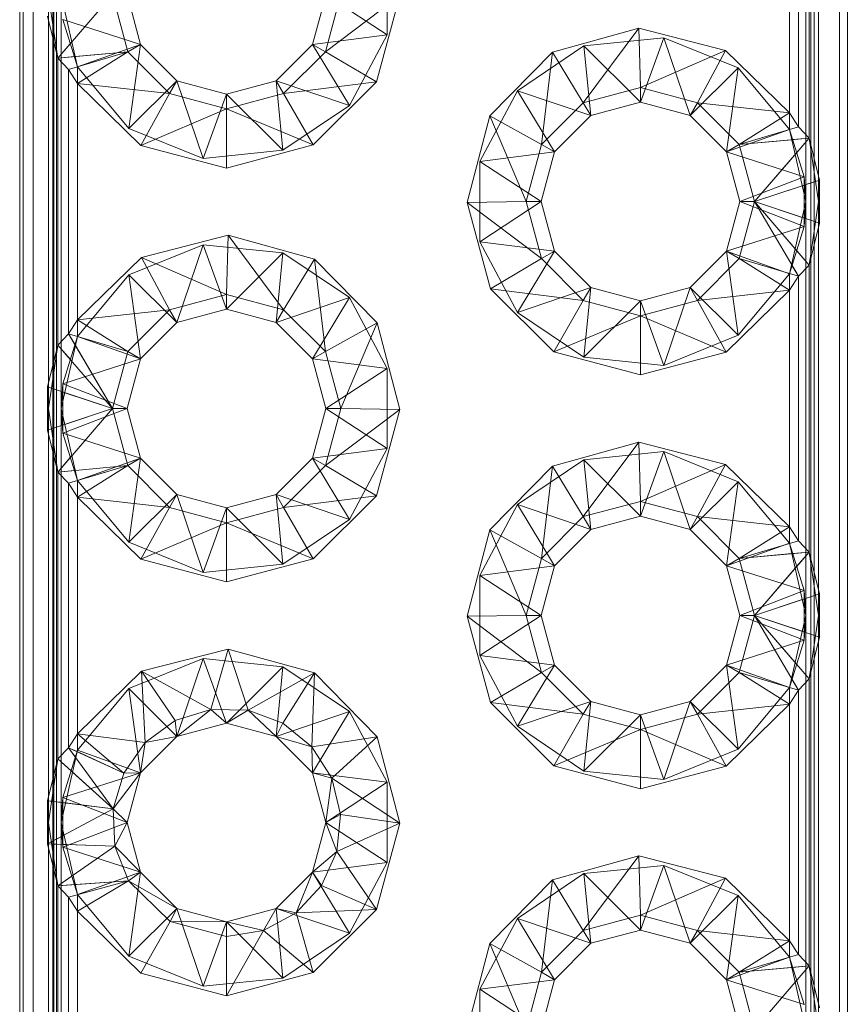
# Paper-space layout 'Layout1' of a CAD drawing. Extents: x -2 to 1033, y -36 to 596.
# Tile 11 of 55: x 315 to 316, y 80.349 to 81.538. Entities that reach past the tile are written whole.
import ezdxf

# ---------------------------------------------------------------- set-up
doc = ezdxf.new("R2010")
doc.units = 0
doc.linetypes.add('ACAD_ISO02W100', pattern=[15, 12, -3])
doc.layers.add('SS_1.ET-HALA_TaO-JD-LAVKA-ZEBRIK', color=9, linetype='CONTINUOUS', lineweight=13)

psp = doc.layouts.get("Layout1")

# ---------------------------------------------------------------- linework, layer by layer
at = {"layer": 'SS_1.ET-HALA_TaO-JD-LAVKA-ZEBRIK', "color": 5, "linetype": 'Continuous', "ltscale": 0.25}
for p, q in [((315.0001, 87.0685), (315.0001, 79.0685)), ((315.0043, 87.0685), (315.0043, 79.0685)), ((315.0163, 87.0685), (315.0163, 79.0685)), ((315.9907, 79.0685), (315.9907, 87.0685)), ((316.0001, 79.0685), (316.0001, 87.0685)), ((315.9653, 81.788), (315.9653, 81.349)), ((315.954, 81.3952), (315.954, 81.7418)), ((315.9409, 81.4088), (315.9409, 81.7283)), ((315.9301, 81.4256), (315.9301, 81.7114)), ((315.1122, 81.5685), (315.0461, 81.4918)), ((315.1122, 81.5685), (315.1306, 81.4996)), ((315.1461, 81.5085), (315.1301, 81.5685)), ((315.3701, 81.5685), (315.354, 81.5085)), ((315.3879, 81.5685), (315.3695, 81.4996)), ((315.3695, 81.4996), (315.4595, 81.5675)), ((315.4595, 81.5675), (315.4311, 81.4632)), ((315.0337, 81.5425), (315.0461, 81.4918)), ((315.0348, 81.099), (315.0348, 81.538)), ((315.6439, 81.4991), (315.748, 81.528)), ((315.748, 81.528), (315.6811, 81.4379)), ((315.748, 81.528), (315.7501, 81.4564)), ((315.748, 81.528), (315.8527, 81.5011)), ((315.1461, 81.5085), (315.1306, 81.4996)), ((315.1901, 81.4646), (315.1461, 81.5085)), ((315.354, 81.5085), (315.3101, 81.4646)), ((315.354, 81.5085), (315.3695, 81.4996)), ((315.1306, 81.4996), (315.0461, 81.4918)), ((315.1306, 81.4996), (315.0592, 81.4783)), ((315.1306, 81.4996), (315.0701, 81.4614)), ((315.1306, 81.4996), (315.1811, 81.4491)), ((315.3695, 81.4996), (315.319, 81.4491)), ((315.3695, 81.4996), (315.4311, 81.4632)), ((315.568, 81.4221), (315.6439, 81.4991)), ((315.6439, 81.4991), (315.6306, 81.3875)), ((315.6439, 81.4991), (315.6811, 81.4379)), ((315.8527, 81.5011), (315.7501, 81.4564)), ((315.8527, 81.5011), (315.819, 81.4379)), ((315.8527, 81.5011), (315.9301, 81.4256)), ((315.0461, 81.4918), (315.0592, 81.4783)), ((315.0461, 81.1452), (315.0461, 81.4918)), ((315.0701, 81.4614), (315.0592, 81.4783)), ((315.0592, 81.1588), (315.0592, 81.4783)), ((315.1465, 81.3865), (315.0701, 81.4614)), ((315.1811, 81.4491), (315.0701, 81.4614)), ((315.0701, 81.4614), (315.0701, 81.1756)), ((315.1901, 81.4646), (315.1811, 81.4491)), ((315.2501, 81.4485), (315.1901, 81.4646)), ((315.3101, 81.4646), (315.2501, 81.4485)), ((315.3101, 81.4646), (315.319, 81.4491)), ((315.319, 81.4491), (315.4311, 81.4632)), ((315.4311, 81.4632), (315.3545, 81.387)), ((315.1811, 81.4491), (315.1465, 81.3865)), ((315.2501, 81.4306), (315.1811, 81.4491)), ((315.319, 81.4491), (315.2501, 81.4306)), ((315.319, 81.4491), (315.3545, 81.387)), ((315.7501, 81.4564), (315.6811, 81.4379)), ((315.819, 81.4379), (315.7501, 81.4564)), ((315.7501, 81.4564), (315.7501, 81.4385)), ((315.2501, 81.4485), (315.2501, 81.4306)), ((315.6811, 81.4379), (315.6306, 81.3875)), ((315.6811, 81.4379), (315.6901, 81.4225)), ((315.6901, 81.4225), (315.7501, 81.4385)), ((315.7501, 81.4385), (315.8101, 81.4225)), ((315.819, 81.4379), (315.8101, 81.4225)), ((315.819, 81.4379), (315.8695, 81.3875)), ((315.9301, 81.4256), (315.819, 81.4379)), ((315.2501, 81.4306), (315.1465, 81.3865)), ((315.3545, 81.387), (315.2501, 81.4306)), ((315.2501, 81.4306), (315.2501, 81.3591)), ((315.8695, 81.3875), (315.9301, 81.4256)), ((315.9301, 81.4256), (315.9409, 81.4088)), ((315.5406, 81.3175), (315.568, 81.4221)), ((315.568, 81.4221), (315.6122, 81.3185)), ((315.568, 81.4221), (315.6306, 81.3875)), ((315.6461, 81.3785), (315.6901, 81.4225)), ((315.8101, 81.4225), (315.854, 81.3785)), ((315.8695, 81.3875), (315.9409, 81.4088)), ((315.954, 81.3952), (315.9409, 81.4088)), ((315.8695, 81.3875), (315.954, 81.3952)), ((315.8879, 81.3185), (315.954, 81.3952)), ((315.9664, 81.3446), (315.954, 81.3952)), ((315.2501, 81.3591), (315.1465, 81.3865)), ((315.3545, 81.387), (315.2501, 81.3591)), ((315.6306, 81.3875), (315.6122, 81.3185)), ((315.6301, 81.3185), (315.6461, 81.3785)), ((315.6306, 81.3875), (315.6461, 81.3785)), ((315.854, 81.3785), (315.8695, 81.3875)), ((315.854, 81.3785), (315.8701, 81.3185)), ((315.8695, 81.3875), (315.8879, 81.3185)), ((315.8879, 81.3185), (315.9664, 81.3446)), ((315.9664, 81.2925), (315.9664, 81.3446)), ((315.5406, 81.3175), (315.6122, 81.3185)), ((315.6122, 81.3185), (315.6306, 81.2496)), ((315.6122, 81.3185), (315.6301, 81.3185)), ((315.6461, 81.2585), (315.6301, 81.3185)), ((315.8701, 81.3185), (315.854, 81.2585)), ((315.8695, 81.2496), (315.8879, 81.3185)), ((315.8701, 81.3185), (315.8879, 81.3185)), ((315.9409, 81.2283), (315.8879, 81.3185)), ((315.954, 81.2418), (315.8879, 81.3185)), ((315.8879, 81.3185), (315.9664, 81.2925)), ((315.569, 81.2132), (315.5406, 81.3175)), ((315.5406, 81.3175), (315.6306, 81.2496)), ((315.954, 81.2418), (315.9664, 81.2925)), ((315.9653, 81.288), (315.9653, 80.849)), ((315.1474, 81.2511), (315.2521, 81.278)), ((315.2521, 81.278), (315.2501, 81.2064)), ((315.2521, 81.278), (315.319, 81.1879)), ((315.2521, 81.278), (315.3563, 81.2491)), ((315.6306, 81.2496), (315.6461, 81.2585)), ((315.6901, 81.2146), (315.6461, 81.2585)), ((315.854, 81.2585), (315.8101, 81.2146)), ((315.8695, 81.2496), (315.854, 81.2585)), ((315.0701, 81.1756), (315.1474, 81.2511)), ((315.1474, 81.2511), (315.1811, 81.1879)), ((315.1474, 81.2511), (315.2501, 81.2064)), ((315.3563, 81.2491), (315.319, 81.1879)), ((315.3563, 81.2491), (315.3695, 81.1375)), ((315.3563, 81.2491), (315.4321, 81.1721)), ((315.6306, 81.2496), (315.569, 81.2132)), ((315.6306, 81.2496), (315.6811, 81.1991)), ((315.8695, 81.2496), (315.819, 81.1991)), ((315.8695, 81.2496), (315.9301, 81.2114)), ((315.9409, 81.2283), (315.8695, 81.2496)), ((315.954, 81.2418), (315.9409, 81.2283)), ((315.954, 80.8952), (315.954, 81.2418)), ((315.9301, 81.2114), (315.9409, 81.2283)), ((315.9409, 80.9088), (315.9409, 81.2283)), ((315.6456, 81.137), (315.569, 81.2132)), ((315.6811, 81.1991), (315.569, 81.2132)), ((315.6901, 81.2146), (315.6811, 81.1991)), ((315.7501, 81.1985), (315.6901, 81.2146)), ((315.8101, 81.2146), (315.7501, 81.1985)), ((315.8101, 81.2146), (315.819, 81.1991)), ((315.819, 81.1991), (315.9301, 81.2114)), ((315.9301, 81.2114), (315.8536, 81.1365)), ((315.9301, 80.9256), (315.9301, 81.2114)), ((315.2501, 81.2064), (315.1811, 81.1879)), ((315.319, 81.1879), (315.2501, 81.2064)), ((315.2501, 81.2064), (315.2501, 81.1885)), ((315.6811, 81.1991), (315.6456, 81.137)), ((315.6811, 81.1991), (315.7501, 81.1806)), ((315.7501, 81.1806), (315.819, 81.1991)), ((315.819, 81.1991), (315.8536, 81.1365)), ((315.0701, 81.1756), (315.1811, 81.1879)), ((315.1811, 81.1879), (315.1306, 81.1375)), ((315.1811, 81.1879), (315.1901, 81.1725)), ((315.1901, 81.1725), (315.2501, 81.1885)), ((315.2501, 81.1885), (315.3101, 81.1725)), ((315.319, 81.1879), (315.3101, 81.1725)), ((315.3695, 81.1375), (315.319, 81.1879)), ((315.7501, 81.1985), (315.7501, 81.1806)), ((315.0701, 81.1756), (315.0592, 81.1588)), ((315.0701, 81.1756), (315.1306, 81.1375)), ((315.7501, 81.1806), (315.6456, 81.137)), ((315.7501, 81.1806), (315.8536, 81.1365)), ((315.7501, 81.1806), (315.7501, 81.1091)), ((315.1461, 81.1285), (315.1901, 81.1725)), ((315.3101, 81.1725), (315.354, 81.1285)), ((315.4321, 81.1721), (315.3695, 81.1375)), ((315.3879, 81.0685), (315.4321, 81.1721)), ((315.4321, 81.1721), (315.4595, 81.0675)), ((315.0592, 81.1588), (315.0461, 81.1452)), ((315.0592, 81.1588), (315.1122, 81.0685)), ((315.0592, 81.1588), (315.1306, 81.1375)), ((315.0461, 81.1452), (315.0337, 81.0946)), ((315.0461, 81.1452), (315.1122, 81.0685)), ((315.1306, 81.1375), (315.1122, 81.0685)), ((315.1301, 81.0685), (315.1461, 81.1285)), ((315.1306, 81.1375), (315.1461, 81.1285)), ((315.3695, 81.1375), (315.354, 81.1285)), ((315.354, 81.1285), (315.3701, 81.0685)), ((315.3695, 81.1375), (315.3879, 81.0685)), ((315.7501, 81.1091), (315.6456, 81.137)), ((315.8536, 81.1365), (315.7501, 81.1091)), ((315.1122, 81.0685), (315.0337, 81.0946)), ((315.0337, 81.0946), (315.0337, 81.0425)), ((315.0337, 81.0425), (315.1122, 81.0685)), ((315.1122, 81.0685), (315.0461, 80.9918)), ((315.1122, 81.0685), (315.1306, 80.9996)), ((315.1122, 81.0685), (315.1301, 81.0685)), ((315.1461, 81.0085), (315.1301, 81.0685)), ((315.3701, 81.0685), (315.354, 81.0085)), ((315.3879, 81.0685), (315.3695, 80.9996)), ((315.3701, 81.0685), (315.3879, 81.0685)), ((315.3879, 81.0685), (315.4595, 81.0675)), ((315.3695, 80.9996), (315.4595, 81.0675)), ((315.4595, 81.0675), (315.4311, 80.9632)), ((315.0337, 81.0425), (315.0461, 80.9918)), ((315.0348, 80.599), (315.0348, 81.038)), ((315.6439, 80.9991), (315.748, 81.028)), ((315.748, 81.028), (315.6811, 80.9379)), ((315.748, 81.028), (315.7501, 80.9564)), ((315.748, 81.028), (315.8527, 81.0011)), ((315.0461, 80.9918), (315.1306, 80.9996)), ((315.1306, 80.9996), (315.0592, 80.9783)), ((315.1306, 80.9996), (315.0701, 80.9614)), ((315.1461, 81.0085), (315.1306, 80.9996)), ((315.1306, 80.9996), (315.1811, 80.9491)), ((315.1901, 80.9646), (315.1461, 81.0085)), ((315.354, 81.0085), (315.3101, 80.9646)), ((315.3695, 80.9996), (315.319, 80.9491)), ((315.354, 81.0085), (315.3695, 80.9996)), ((315.3695, 80.9996), (315.4311, 80.9632)), ((315.568, 80.9221), (315.6439, 80.9991)), ((315.6439, 80.9991), (315.6306, 80.8875)), ((315.6439, 80.9991), (315.6811, 80.9379)), ((315.8527, 81.0011), (315.7501, 80.9564)), ((315.8527, 81.0011), (315.819, 80.9379)), ((315.8527, 81.0011), (315.9301, 80.9256)), ((315.0461, 80.9918), (315.0592, 80.9783)), ((315.0461, 80.6452), (315.0461, 80.9918)), ((315.0701, 80.9614), (315.0592, 80.9783)), ((315.0592, 80.6588), (315.0592, 80.9783)), ((315.1465, 80.8865), (315.0701, 80.9614)), ((315.1811, 80.9491), (315.0701, 80.9614)), ((315.0701, 80.9614), (315.0701, 80.6756)), ((315.1901, 80.9646), (315.1811, 80.9491)), ((315.2501, 80.9485), (315.1901, 80.9646)), ((315.3101, 80.9646), (315.2501, 80.9485)), ((315.3101, 80.9646), (315.319, 80.9491)), ((315.319, 80.9491), (315.4311, 80.9632)), ((315.4311, 80.9632), (315.3545, 80.887)), ((315.1811, 80.9491), (315.1465, 80.8865)), ((315.2501, 80.9306), (315.1811, 80.9491)), ((315.319, 80.9491), (315.2501, 80.9306)), ((315.319, 80.9491), (315.3545, 80.887)), ((315.7501, 80.9564), (315.6811, 80.9379)), ((315.819, 80.9379), (315.7501, 80.9564)), ((315.7501, 80.9564), (315.7501, 80.9385)), ((315.2501, 80.9485), (315.2501, 80.9306)), ((315.6811, 80.9379), (315.6306, 80.8875)), ((315.6811, 80.9379), (315.6901, 80.9225)), ((315.6901, 80.9225), (315.7501, 80.9385)), ((315.7501, 80.9385), (315.8101, 80.9225)), ((315.819, 80.9379), (315.8101, 80.9225)), ((315.8695, 80.8875), (315.819, 80.9379)), ((315.9301, 80.9256), (315.819, 80.9379)), ((315.2501, 80.9306), (315.1465, 80.8865)), ((315.3545, 80.887), (315.2501, 80.9306)), ((315.2501, 80.9306), (315.2501, 80.8591)), ((315.9301, 80.9256), (315.8695, 80.8875)), ((315.9409, 80.9088), (315.9301, 80.9256)), ((315.5406, 80.8175), (315.568, 80.9221)), ((315.568, 80.9221), (315.6122, 80.8185)), ((315.568, 80.9221), (315.6306, 80.8875)), ((315.6461, 80.8785), (315.6901, 80.9225)), ((315.8101, 80.9225), (315.854, 80.8785)), ((315.8695, 80.8875), (315.9409, 80.9088)), ((315.954, 80.8952), (315.9409, 80.9088)), ((315.8695, 80.8875), (315.954, 80.8952)), ((315.8879, 80.8185), (315.954, 80.8952)), ((315.9664, 80.8446), (315.954, 80.8952)), ((315.2501, 80.8591), (315.1465, 80.8865)), ((315.3545, 80.887), (315.2501, 80.8591)), ((315.6306, 80.8875), (315.6122, 80.8185)), ((315.6301, 80.8185), (315.6461, 80.8785)), ((315.6306, 80.8875), (315.6461, 80.8785)), ((315.854, 80.8785), (315.8695, 80.8875)), ((315.854, 80.8785), (315.8701, 80.8185)), ((315.8695, 80.8875), (315.8879, 80.8185)), ((315.8879, 80.8185), (315.9664, 80.8446)), ((315.9664, 80.7925), (315.9664, 80.8446)), ((315.5406, 80.8175), (315.6122, 80.8185)), ((315.6122, 80.8185), (315.6306, 80.7496)), ((315.6122, 80.8185), (315.6301, 80.8185)), ((315.6461, 80.7585), (315.6301, 80.8185)), ((315.8701, 80.8185), (315.854, 80.7585)), ((315.8695, 80.7496), (315.8879, 80.8185)), ((315.8701, 80.8185), (315.8879, 80.8185)), ((315.9409, 80.7283), (315.8879, 80.8185)), ((315.954, 80.7418), (315.8879, 80.8185)), ((315.8879, 80.8185), (315.9664, 80.7925)), ((315.569, 80.7132), (315.5406, 80.8175)), ((315.5406, 80.8175), (315.6306, 80.7496)), ((315.954, 80.7418), (315.9664, 80.7925)), ((315.9653, 80.788), (315.9653, 80.349)), ((315.1474, 80.7511), (315.2521, 80.778)), ((315.2309, 80.7051), (315.2521, 80.778)), ((315.2521, 80.778), (315.276, 80.704)), ((315.2521, 80.778), (315.3563, 80.7491)), ((315.0701, 80.6756), (315.1474, 80.7511)), ((315.1474, 80.7511), (315.1516, 80.6651)), ((315.1474, 80.7511), (315.188, 80.6916)), ((315.1474, 80.7511), (315.2309, 80.7051)), ((315.3563, 80.7491), (315.276, 80.704)), ((315.3563, 80.7491), (315.3182, 80.6884)), ((315.3563, 80.7491), (315.3532, 80.66)), ((315.3563, 80.7491), (315.4321, 80.6721)), ((315.6306, 80.7496), (315.569, 80.7132)), ((315.6306, 80.7496), (315.6461, 80.7585)), ((315.6306, 80.7496), (315.6811, 80.6991)), ((315.6901, 80.7146), (315.6461, 80.7585)), ((315.854, 80.7585), (315.8101, 80.7146)), ((315.819, 80.6991), (315.8695, 80.7496)), ((315.854, 80.7585), (315.8695, 80.7496)), ((315.8695, 80.7496), (315.9301, 80.7114)), ((315.9409, 80.7283), (315.8695, 80.7496)), ((315.9409, 80.7283), (315.954, 80.7418)), ((315.954, 80.3952), (315.954, 80.7418)), ((315.9301, 80.7114), (315.9409, 80.7283)), ((315.9409, 80.4088), (315.9409, 80.7283)), ((315.6456, 80.637), (315.569, 80.7132)), ((315.6811, 80.6991), (315.569, 80.7132)), ((315.6901, 80.7146), (315.6811, 80.6991)), ((315.7501, 80.6985), (315.6901, 80.7146)), ((315.8101, 80.7146), (315.7501, 80.6985)), ((315.8101, 80.7146), (315.819, 80.6991)), ((315.819, 80.6991), (315.9301, 80.7114)), ((315.9301, 80.7114), (315.8536, 80.6365)), ((315.9301, 80.4256), (315.9301, 80.7114)), ((315.188, 80.6916), (315.2309, 80.7051)), ((315.1901, 80.6725), (315.2309, 80.7051)), ((315.2309, 80.7051), (315.2501, 80.6885)), ((315.2309, 80.7051), (315.276, 80.704)), ((315.276, 80.704), (315.2501, 80.6885)), ((315.276, 80.704), (315.3101, 80.6725)), ((315.276, 80.704), (315.3182, 80.6884)), ((315.1516, 80.6651), (315.188, 80.6916)), ((315.188, 80.6916), (315.1901, 80.6725)), ((315.1901, 80.6725), (315.2501, 80.6885)), ((315.2501, 80.6885), (315.3101, 80.6725)), ((315.3182, 80.6884), (315.3101, 80.6725)), ((315.3182, 80.6884), (315.3532, 80.66)), ((315.6811, 80.6991), (315.6456, 80.637)), ((315.6811, 80.6991), (315.7501, 80.6806)), ((315.7501, 80.6806), (315.819, 80.6991)), ((315.7501, 80.6985), (315.7501, 80.6806)), ((315.819, 80.6991), (315.8536, 80.6365)), ((315.0592, 80.6588), (315.0701, 80.6756)), ((315.0701, 80.6756), (315.1258, 80.6282)), ((315.0701, 80.6756), (315.1516, 80.6651)), ((315.7501, 80.6806), (315.6456, 80.637)), ((315.7501, 80.6806), (315.8536, 80.6365)), ((315.7501, 80.6806), (315.7501, 80.6091)), ((315.1258, 80.6282), (315.1516, 80.6651)), ((315.1461, 80.6285), (315.1901, 80.6725)), ((315.1461, 80.6285), (315.1516, 80.6651)), ((315.1516, 80.6651), (315.1901, 80.6725)), ((315.3101, 80.6725), (315.354, 80.6285)), ((315.3101, 80.6725), (315.3532, 80.66)), ((315.3532, 80.66), (315.4321, 80.6721)), ((315.3772, 80.6219), (315.4321, 80.6721)), ((315.4321, 80.6721), (315.4595, 80.5675)), ((315.0461, 80.6452), (315.0592, 80.6588)), ((315.0592, 80.6588), (315.1132, 80.585)), ((315.0592, 80.6588), (315.1258, 80.6282)), ((315.3532, 80.66), (315.354, 80.6285)), ((315.3532, 80.66), (315.3772, 80.6219)), ((315.0461, 80.6452), (315.0337, 80.5946)), ((315.0461, 80.6452), (315.1132, 80.585)), ((315.1132, 80.585), (315.1461, 80.6285)), ((315.1258, 80.6282), (315.1132, 80.585)), ((315.1258, 80.6282), (315.1461, 80.6285)), ((315.1301, 80.5685), (315.1461, 80.6285)), ((315.354, 80.6285), (315.3701, 80.5685)), ((315.3772, 80.6219), (315.354, 80.6285)), ((315.7501, 80.6091), (315.6456, 80.637)), ((315.8536, 80.6365), (315.7501, 80.6091)), ((315.3772, 80.6219), (315.3701, 80.5685)), ((315.3876, 80.5781), (315.3772, 80.6219)), ((315.4595, 80.5675), (315.3772, 80.6219)), ((315.1132, 80.585), (315.0337, 80.5946)), ((315.0337, 80.5946), (315.0337, 80.5425)), ((315.1132, 80.585), (315.0337, 80.5425)), ((315.1132, 80.585), (315.1152, 80.54)), ((315.1132, 80.585), (315.1301, 80.5685)), ((315.1301, 80.5685), (315.1152, 80.54)), ((315.1461, 80.5085), (315.1301, 80.5685)), ((315.3701, 80.5685), (315.354, 80.5085)), ((315.3701, 80.5685), (315.3876, 80.5781)), ((315.3701, 80.5685), (315.3834, 80.5333)), ((315.3834, 80.5333), (315.3876, 80.5781)), ((315.3876, 80.5781), (315.4595, 80.5675)), ((315.3834, 80.5333), (315.4595, 80.5675)), ((315.4595, 80.5675), (315.4311, 80.4632)), ((315.0337, 80.5425), (315.0461, 80.4918)), ((315.0337, 80.5425), (315.1152, 80.54)), ((315.0348, 80.099), (315.0348, 80.538)), ((315.1152, 80.54), (315.0461, 80.4918)), ((315.1152, 80.54), (315.1316, 80.498)), ((315.1152, 80.54), (315.1461, 80.5085)), ((315.3834, 80.5333), (315.354, 80.5085)), ((315.3649, 80.4922), (315.3834, 80.5333)), ((315.4311, 80.4632), (315.3834, 80.5333)), ((315.6439, 80.4991), (315.748, 80.528)), ((315.748, 80.528), (315.6811, 80.4379)), ((315.748, 80.528), (315.7501, 80.4564)), ((315.748, 80.528), (315.8527, 80.5011)), ((315.1316, 80.498), (315.0461, 80.4918)), ((315.1316, 80.498), (315.0592, 80.4783)), ((315.1316, 80.498), (315.0701, 80.4614)), ((315.1461, 80.5085), (315.1316, 80.498)), ((315.1819, 80.4487), (315.1316, 80.498)), ((315.1901, 80.4646), (315.1316, 80.498)), ((315.1901, 80.4646), (315.1461, 80.5085)), ((315.354, 80.5085), (315.3101, 80.4646)), ((315.354, 80.5085), (315.3342, 80.4593)), ((315.354, 80.5085), (315.3649, 80.4922)), ((315.568, 80.4221), (315.6439, 80.4991)), ((315.6439, 80.4991), (315.6306, 80.3875)), ((315.6439, 80.4991), (315.6811, 80.4379)), ((315.8527, 80.5011), (315.7501, 80.4564)), ((315.8527, 80.5011), (315.819, 80.4379)), ((315.8527, 80.5011), (315.9301, 80.4256)), ((315.0461, 80.4918), (315.0592, 80.4783)), ((315.0461, 80.1452), (315.0461, 80.4918)), ((315.3649, 80.4922), (315.3342, 80.4593)), ((315.4311, 80.4632), (315.3649, 80.4922)), ((315.0701, 80.4614), (315.0592, 80.4783)), ((315.0592, 80.1588), (315.0592, 80.4783)), ((315.1465, 80.3865), (315.0701, 80.4614)), ((315.0701, 80.4614), (315.0701, 80.1756)), ((315.1901, 80.4646), (315.1819, 80.4487)), ((315.2501, 80.4485), (315.1901, 80.4646)), ((315.3101, 80.4646), (315.2501, 80.4485)), ((315.3101, 80.4646), (315.2945, 80.438)), ((315.3101, 80.4646), (315.3342, 80.4593)), ((315.3342, 80.4593), (315.4311, 80.4632)), ((315.4311, 80.4632), (315.3545, 80.387)), ((315.3342, 80.4593), (315.2945, 80.438)), ((315.3342, 80.4593), (315.3545, 80.387)), ((315.7501, 80.4564), (315.6811, 80.4379)), ((315.819, 80.4379), (315.7501, 80.4564)), ((315.7501, 80.4564), (315.7501, 80.4385)), ((315.1819, 80.4487), (315.1465, 80.3865)), ((315.2501, 80.4306), (315.1819, 80.4487)), ((315.2501, 80.4485), (315.1819, 80.4487)), ((315.2501, 80.4485), (315.2945, 80.438)), ((315.2501, 80.4485), (315.2501, 80.4306)), ((315.2945, 80.438), (315.2501, 80.4306)), ((315.2945, 80.438), (315.2501, 80.3591)), ((315.2945, 80.438), (315.3545, 80.387)), ((315.6811, 80.4379), (315.6306, 80.3875)), ((315.6811, 80.4379), (315.6901, 80.4225)), ((315.6901, 80.4225), (315.7501, 80.4385)), ((315.7501, 80.4385), (315.8101, 80.4225)), ((315.819, 80.4379), (315.8101, 80.4225)), ((315.8695, 80.3875), (315.819, 80.4379)), ((315.9301, 80.4256), (315.819, 80.4379)), ((315.2501, 80.4306), (315.2501, 80.3591)), ((315.5406, 80.3175), (315.568, 80.4221)), ((315.568, 80.4221), (315.6122, 80.3185)), ((315.568, 80.4221), (315.6306, 80.3875)), ((315.6461, 80.3785), (315.6901, 80.4225)), ((315.8101, 80.4225), (315.854, 80.3785)), ((315.9301, 80.4256), (315.8695, 80.3875)), ((315.9409, 80.4088), (315.9301, 80.4256)), ((315.8695, 80.3875), (315.9409, 80.4088)), ((315.954, 80.3952), (315.9409, 80.4088)), ((315.8695, 80.3875), (315.954, 80.3952)), ((315.8879, 80.3185), (315.954, 80.3952)), ((315.9664, 80.3446), (315.954, 80.3952)), ((315.2501, 80.3591), (315.1465, 80.3865)), ((315.3545, 80.387), (315.2501, 80.3591)), ((315.6306, 80.3875), (315.6122, 80.3185)), ((315.6301, 80.3185), (315.6461, 80.3785)), ((315.6306, 80.3875), (315.6461, 80.3785)), ((315.854, 80.3785), (315.8695, 80.3875)), ((315.854, 80.3785), (315.8701, 80.3185)), ((315.8695, 80.3875), (315.8879, 80.3185))]:
    psp.add_line(p, q, dxfattribs=at)
at = {"layer": 'SS_1.ET-HALA_TaO-JD-LAVKA-ZEBRIK', "color": 9, "linetype": 'ACAD_ISO02W100', "ltscale": 0.25}
for p, q in [((315.0401, 79.0685), (315.0401, 87.0685)), ((315.0412, 79.0685), (315.0412, 87.0685)), ((315.0447, 87.0685), (315.0447, 79.0685)), ((315.0501, 79.0685), (315.0501, 87.0685)), ((315.956, 79.0685), (315.956, 87.0685)), ((315.9601, 87.0685), (315.9601, 79.0685)), ((315.9501, 86.8185), (315.9501, 79.3185)), ((315.4441, 81.617), (315.4441, 81.5201)), ((315.0348, 81.538), (315.0348, 81.599)), ((315.0461, 81.4918), (315.0348, 81.5685)), ((315.0701, 81.4814), (315.0501, 81.5685)), ((315.3701, 81.5685), (315.4441, 81.5201)), ((315.0523, 81.5386), (315.0701, 81.4814)), ((315.0523, 81.5386), (315.1461, 81.5085)), ((315.354, 81.5085), (315.4441, 81.5201)), ((315.4441, 81.5201), (315.3986, 81.4346)), ((315.0631, 81.5116), (315.0461, 81.4918)), ((315.0701, 81.4814), (315.1461, 81.5085)), ((315.1461, 81.5085), (315.1321, 81.407)), ((315.354, 81.5085), (315.3986, 81.4346)), ((315.6819, 81.5066), (315.7782, 81.5165)), ((315.7782, 81.5165), (315.7501, 81.4385)), ((315.7782, 81.5165), (315.8101, 81.4225)), ((315.7782, 81.5165), (315.868, 81.4801)), ((315.1306, 81.4996), (315.0672, 81.4938)), ((315.1306, 81.4996), (315.07, 81.4815)), ((315.6015, 81.4525), (315.6819, 81.5066)), ((315.6819, 81.5066), (315.6901, 81.4225)), ((315.6819, 81.5066), (315.7501, 81.4385)), ((315.0662, 81.4937), (315.0461, 81.4918)), ((315.0672, 81.4938), (315.0662, 81.4937)), ((315.07, 81.4815), (315.0592, 81.4783)), ((315.1321, 81.407), (315.0701, 81.4814)), ((315.0701, 81.4814), (315.0701, 81.4614)), ((315.8101, 81.4225), (315.868, 81.4801)), ((315.854, 81.3785), (315.868, 81.4801)), ((315.868, 81.4801), (315.9301, 81.4057)), ((315.1901, 81.4646), (315.1321, 81.407)), ((315.1901, 81.4646), (315.2219, 81.3705)), ((315.3101, 81.4646), (315.3182, 81.3805)), ((315.3101, 81.4646), (315.3986, 81.4346)), ((315.556, 81.367), (315.6015, 81.4525)), ((315.6015, 81.4525), (315.6461, 81.3785)), ((315.6015, 81.4525), (315.6901, 81.4225)), ((315.2501, 81.4485), (315.2219, 81.3705)), ((315.2501, 81.4485), (315.3182, 81.3805)), ((315.3986, 81.4346), (315.3182, 81.3805)), ((315.9301, 81.4057), (315.9301, 81.4256)), ((315.2219, 81.3705), (315.1321, 81.407)), ((315.854, 81.3785), (315.9301, 81.4057)), ((315.8695, 81.3875), (315.9301, 81.4056)), ((315.9301, 81.4056), (315.9409, 81.4088)), ((315.9301, 81.4057), (315.9501, 81.3185)), ((315.9478, 81.3485), (315.9301, 81.4057)), ((315.8695, 81.3875), (315.9329, 81.3933)), ((315.9329, 81.3933), (315.9339, 81.3934)), ((315.9339, 81.3934), (315.954, 81.3952)), ((315.937, 81.3755), (315.954, 81.3952)), ((315.954, 81.3952), (315.9653, 81.3185)), ((315.3182, 81.3805), (315.2219, 81.3705)), ((315.556, 81.367), (315.6461, 81.3785)), ((315.9478, 81.3485), (315.854, 81.3785)), ((315.556, 81.367), (315.6301, 81.3185)), ((315.556, 81.2701), (315.556, 81.367)), ((315.8879, 81.3185), (315.937, 81.3755)), ((315.8701, 81.3185), (315.9478, 81.3485)), ((315.9501, 81.3185), (315.9478, 81.3485)), ((315.9478, 81.2886), (315.9478, 81.3485)), ((315.9485, 81.3387), (315.9617, 81.343)), ((315.9617, 81.343), (315.9664, 81.3446)), ((315.9653, 81.349), (315.9653, 81.288)), ((315.9653, 81.3185), (315.9664, 81.3446)), ((315.8879, 81.3185), (315.9457, 81.3377)), ((315.9457, 81.3377), (315.9485, 81.3387)), ((315.6301, 81.3185), (315.556, 81.2701)), ((315.8701, 81.3185), (315.9478, 81.2886)), ((315.937, 81.2616), (315.8879, 81.3185)), ((315.8879, 81.3185), (315.9457, 81.2994)), ((315.9501, 81.3185), (315.9301, 81.2314)), ((315.9478, 81.2886), (315.9501, 81.3185)), ((315.9653, 81.3185), (315.954, 81.2418)), ((315.9653, 81.3185), (315.9664, 81.2925)), ((315.9457, 81.2994), (315.9485, 81.2984)), ((315.9485, 81.2984), (315.9617, 81.294)), ((315.854, 81.2585), (315.9478, 81.2886)), ((315.9301, 81.2314), (315.9478, 81.2886)), ((315.9617, 81.294), (315.9664, 81.2925)), ((315.1321, 81.2301), (315.2219, 81.2665)), ((315.2219, 81.2665), (315.1901, 81.1725)), ((315.2219, 81.2665), (315.2501, 81.1885)), ((315.2219, 81.2665), (315.3182, 81.2566)), ((315.6015, 81.1846), (315.556, 81.2701)), ((315.6461, 81.2585), (315.556, 81.2701)), ((315.6461, 81.2585), (315.6015, 81.1846)), ((315.868, 81.157), (315.854, 81.2585)), ((315.9301, 81.2314), (315.854, 81.2585)), ((315.9388, 81.2595), (315.937, 81.2616)), ((315.954, 81.2418), (315.9388, 81.2595)), ((315.3182, 81.2566), (315.2501, 81.1885)), ((315.3182, 81.2566), (315.3101, 81.1725)), ((315.3182, 81.2566), (315.3986, 81.2025)), ((315.9301, 81.2315), (315.8695, 81.2496)), ((315.9332, 81.2414), (315.9326, 81.2424)), ((315.9409, 81.2283), (315.9332, 81.2414)), ((315.0701, 81.1557), (315.1321, 81.2301)), ((315.1321, 81.2301), (315.1461, 81.1285)), ((315.1321, 81.2301), (315.1901, 81.1725)), ((315.9301, 81.2314), (315.868, 81.157)), ((315.9409, 81.2283), (315.9301, 81.2315)), ((315.9301, 81.2114), (315.9301, 81.2314)), ((315.6901, 81.2146), (315.6015, 81.1846)), ((315.6901, 81.2146), (315.6819, 81.1305)), ((315.7782, 81.1205), (315.8101, 81.2146)), ((315.868, 81.157), (315.8101, 81.2146)), ((315.3986, 81.2025), (315.3101, 81.1725)), ((315.3986, 81.2025), (315.354, 81.1285)), ((315.3986, 81.2025), (315.4441, 81.117)), ((315.7501, 81.1985), (315.6819, 81.1305)), ((315.7501, 81.1985), (315.7782, 81.1205)), ((315.0701, 81.1756), (315.0701, 81.1557)), ((315.6819, 81.1305), (315.6015, 81.1846)), ((315.0501, 81.0685), (315.0701, 81.1557)), ((315.0701, 81.1557), (315.0523, 81.0985)), ((315.0592, 81.1588), (315.0669, 81.1456)), ((315.0592, 81.1588), (315.07, 81.1556)), ((315.07, 81.1556), (315.1306, 81.1375)), ((315.0701, 81.1557), (315.1461, 81.1285)), ((315.868, 81.157), (315.7782, 81.1205)), ((315.0348, 81.0685), (315.0461, 81.1452)), ((315.0461, 81.1452), (315.0613, 81.1276)), ((315.0669, 81.1456), (315.0675, 81.1446)), ((315.0675, 81.1446), (315.1122, 81.0685)), ((315.1461, 81.1285), (315.0523, 81.0985)), ((315.0613, 81.1276), (315.0631, 81.1255)), ((315.4441, 81.117), (315.354, 81.1285)), ((315.7782, 81.1205), (315.6819, 81.1305)), ((315.3701, 81.0685), (315.4441, 81.117)), ((315.4441, 81.117), (315.4441, 81.0201)), ((315.0348, 81.0685), (315.0337, 81.0946)), ((315.0384, 81.093), (315.0337, 81.0946)), ((315.0348, 81.038), (315.0348, 81.099)), ((315.0516, 81.0887), (315.0384, 81.093)), ((315.0523, 81.0985), (315.0501, 81.0685)), ((315.0523, 81.0985), (315.1301, 81.0685)), ((315.0523, 81.0985), (315.0523, 81.0386)), ((315.0545, 81.0877), (315.0516, 81.0887)), ((315.1122, 81.0685), (315.0545, 81.0877)), ((315.0337, 81.0425), (315.0348, 81.0685)), ((315.0461, 80.9918), (315.0348, 81.0685)), ((315.0501, 81.0685), (315.0523, 81.0386)), ((315.0701, 80.9814), (315.0501, 81.0685)), ((315.1301, 81.0685), (315.0523, 81.0386)), ((315.0545, 81.0494), (315.1122, 81.0685)), ((315.3701, 81.0685), (315.4441, 81.0201)), ((315.0384, 81.044), (315.0516, 81.0484)), ((315.0516, 81.0484), (315.0545, 81.0494)), ((315.0337, 81.0425), (315.0384, 81.044)), ((315.0523, 81.0386), (315.0701, 80.9814)), ((315.0523, 81.0386), (315.1461, 81.0085)), ((315.0631, 81.0116), (315.0461, 80.9918)), ((315.354, 81.0085), (315.4441, 81.0201)), ((315.4441, 81.0201), (315.3986, 80.9346)), ((315.6819, 81.0066), (315.7782, 81.0165)), ((315.7782, 81.0165), (315.7501, 80.9385)), ((315.7782, 81.0165), (315.8101, 80.9225)), ((315.7782, 81.0165), (315.868, 80.9801)), ((315.0672, 80.9938), (315.1306, 80.9996)), ((315.1306, 80.9996), (315.07, 80.9815)), ((315.0701, 80.9814), (315.1461, 81.0085)), ((315.1461, 81.0085), (315.1321, 80.907)), ((315.354, 81.0085), (315.3986, 80.9346)), ((315.6015, 80.9525), (315.6819, 81.0066)), ((315.6819, 81.0066), (315.6901, 80.9225)), ((315.6819, 81.0066), (315.7501, 80.9385)), ((315.0461, 80.9918), (315.0662, 80.9937)), ((315.0662, 80.9937), (315.0672, 80.9938)), ((315.07, 80.9815), (315.0592, 80.9783)), ((315.1321, 80.907), (315.0701, 80.9814)), ((315.0701, 80.9814), (315.0701, 80.9614)), ((315.8101, 80.9225), (315.868, 80.9801)), ((315.854, 80.8785), (315.868, 80.9801)), ((315.868, 80.9801), (315.9301, 80.9057)), ((315.1901, 80.9646), (315.1321, 80.907)), ((315.1901, 80.9646), (315.2219, 80.8705)), ((315.3101, 80.9646), (315.3182, 80.8805)), ((315.3101, 80.9646), (315.3986, 80.9346)), ((315.556, 80.867), (315.6015, 80.9525)), ((315.6015, 80.9525), (315.6461, 80.8785)), ((315.6015, 80.9525), (315.6901, 80.9225)), ((315.2501, 80.9485), (315.2219, 80.8705)), ((315.2501, 80.9485), (315.3182, 80.8805)), ((315.3986, 80.9346), (315.3182, 80.8805)), ((315.9301, 80.9057), (315.9301, 80.9256)), ((315.2219, 80.8705), (315.1321, 80.907)), ((315.854, 80.8785), (315.9301, 80.9057)), ((315.8695, 80.8875), (315.9301, 80.9056)), ((315.9301, 80.9056), (315.9409, 80.9088)), ((315.9301, 80.9057), (315.9501, 80.8185)), ((315.9478, 80.8485), (315.9301, 80.9057)), ((315.8695, 80.8875), (315.9329, 80.8933)), ((315.9329, 80.8933), (315.9339, 80.8934)), ((315.9339, 80.8934), (315.954, 80.8952)), ((315.9388, 80.8776), (315.954, 80.8952)), ((315.954, 80.8952), (315.9653, 80.8185)), ((315.3182, 80.8805), (315.2219, 80.8705)), ((315.556, 80.867), (315.6461, 80.8785)), ((315.9478, 80.8485), (315.854, 80.8785)), ((315.556, 80.867), (315.6301, 80.8185)), ((315.556, 80.7701), (315.556, 80.867)), ((315.8879, 80.8185), (315.937, 80.8755)), ((315.937, 80.8755), (315.9388, 80.8776)), ((315.8701, 80.8185), (315.9478, 80.8485)), ((315.9501, 80.8185), (315.9478, 80.8485)), ((315.9478, 80.7886), (315.9478, 80.8485)), ((315.9485, 80.8387), (315.9617, 80.843)), ((315.9617, 80.843), (315.9664, 80.8446)), ((315.9653, 80.849), (315.9653, 80.788)), ((315.9653, 80.8185), (315.9664, 80.8446)), ((315.8879, 80.8185), (315.9457, 80.8377)), ((315.9457, 80.8377), (315.9485, 80.8387)), ((315.6301, 80.8185), (315.556, 80.7701)), ((315.8701, 80.8185), (315.9478, 80.7886)), ((315.937, 80.7616), (315.8879, 80.8185)), ((315.8879, 80.8185), (315.9457, 80.7994)), ((315.9501, 80.8185), (315.9301, 80.7314)), ((315.9478, 80.7886), (315.9501, 80.8185)), ((315.9653, 80.8185), (315.954, 80.7418)), ((315.9653, 80.8185), (315.9664, 80.7925)), ((315.9457, 80.7994), (315.9485, 80.7984)), ((315.9485, 80.7984), (315.9617, 80.794)), ((315.854, 80.7585), (315.9478, 80.7886)), ((315.9301, 80.7314), (315.9478, 80.7886)), ((315.9617, 80.794), (315.9664, 80.7925)), ((315.1321, 80.7301), (315.2219, 80.7665)), ((315.2219, 80.7665), (315.1901, 80.6725)), ((315.2219, 80.7665), (315.2501, 80.6885)), ((315.2219, 80.7665), (315.3182, 80.7566)), ((315.6015, 80.6846), (315.556, 80.7701)), ((315.6461, 80.7585), (315.556, 80.7701)), ((315.9388, 80.7595), (315.937, 80.7616)), ((315.954, 80.7418), (315.9388, 80.7595)), ((315.3182, 80.7566), (315.2501, 80.6885)), ((315.3182, 80.7566), (315.3101, 80.6725)), ((315.3182, 80.7566), (315.3986, 80.7025)), ((315.6015, 80.6846), (315.6461, 80.7585)), ((315.868, 80.657), (315.854, 80.7585)), ((315.9301, 80.7314), (315.854, 80.7585)), ((315.9301, 80.7315), (315.8695, 80.7496)), ((315.9332, 80.7414), (315.9326, 80.7424)), ((315.9409, 80.7283), (315.9332, 80.7414)), ((315.0701, 80.6557), (315.1321, 80.7301)), ((315.1321, 80.7301), (315.1461, 80.6285)), ((315.1321, 80.7301), (315.1901, 80.6725)), ((315.9301, 80.7314), (315.868, 80.657)), ((315.9409, 80.7283), (315.9301, 80.7315)), ((315.9301, 80.7114), (315.9301, 80.7314)), ((315.6901, 80.7146), (315.6015, 80.6846)), ((315.6901, 80.7146), (315.6819, 80.6305)), ((315.8101, 80.7146), (315.7782, 80.6205)), ((315.868, 80.657), (315.8101, 80.7146)), ((315.3986, 80.7025), (315.3101, 80.6725)), ((315.3986, 80.7025), (315.354, 80.6285)), ((315.3986, 80.7025), (315.4441, 80.617)), ((315.7501, 80.6985), (315.6819, 80.6305)), ((315.7501, 80.6985), (315.7782, 80.6205)), ((315.0701, 80.6756), (315.0701, 80.6557)), ((315.6819, 80.6305), (315.6015, 80.6846)), ((315.0501, 80.5685), (315.0701, 80.6557)), ((315.0701, 80.6557), (315.0523, 80.5985)), ((315.0592, 80.6588), (315.0675, 80.6474)), ((315.0592, 80.6588), (315.0695, 80.654)), ((315.0697, 80.654), (315.1258, 80.6282)), ((315.0701, 80.6557), (315.1461, 80.6285)), ((315.868, 80.657), (315.7782, 80.6205)), ((315.0348, 80.5685), (315.0461, 80.6452)), ((315.0461, 80.6452), (315.0623, 80.6307)), ((315.0675, 80.6474), (315.068, 80.6467)), ((315.1461, 80.6285), (315.0523, 80.5985)), ((315.0623, 80.6307), (315.064, 80.6292)), ((315.064, 80.6292), (315.1132, 80.585)), ((315.4441, 80.617), (315.354, 80.6285)), ((315.7782, 80.6205), (315.6819, 80.6305)), ((315.4441, 80.617), (315.3701, 80.5685)), ((315.4441, 80.617), (315.4441, 80.5201)), ((315.0348, 80.5685), (315.0337, 80.5946)), ((315.0386, 80.594), (315.0337, 80.5946)), ((315.0348, 80.538), (315.0348, 80.599)), ((315.0519, 80.5924), (315.0386, 80.594)), ((315.0523, 80.5985), (315.0501, 80.5685)), ((315.0554, 80.592), (315.0519, 80.5924)), ((315.1301, 80.5685), (315.0523, 80.5985)), ((315.0523, 80.5985), (315.0523, 80.5386)), ((315.1132, 80.585), (315.0554, 80.592)), ((315.0337, 80.5425), (315.0348, 80.5685)), ((315.0461, 80.4918), (315.0348, 80.5685)), ((315.0501, 80.5685), (315.0523, 80.5386)), ((315.0701, 80.4814), (315.0501, 80.5685)), ((315.1301, 80.5685), (315.0523, 80.5386)), ((315.3701, 80.5685), (315.4441, 80.5201)), ((315.0383, 80.5449), (315.0337, 80.5425)), ((315.0513, 80.5519), (315.0383, 80.5449)), ((315.0536, 80.5531), (315.0513, 80.5519)), ((315.0337, 80.5425), (315.0387, 80.5423)), ((315.0387, 80.5423), (315.0521, 80.5419)), ((315.0521, 80.5419), (315.0562, 80.5418)), ((315.0523, 80.5386), (315.0701, 80.4814)), ((315.0523, 80.5386), (315.1461, 80.5085)), ((315.0562, 80.5418), (315.1152, 80.54)), ((315.1152, 80.54), (315.0647, 80.5048)), ((315.354, 80.5085), (315.4441, 80.5201)), ((315.4441, 80.5201), (315.3986, 80.4346)), ((315.6819, 80.5066), (315.7782, 80.5165)), ((315.7782, 80.5165), (315.7501, 80.4385)), ((315.7782, 80.5165), (315.8101, 80.4225)), ((315.7782, 80.5165), (315.868, 80.4801)), ((315.0631, 80.5037), (315.0461, 80.4918)), ((315.0647, 80.5048), (315.0631, 80.5037)), ((315.1316, 80.498), (315.0673, 80.4934)), ((315.1461, 80.5085), (315.0701, 80.4814)), ((315.1461, 80.5085), (315.1321, 80.407)), ((315.354, 80.5085), (315.3986, 80.4346)), ((315.6015, 80.4525), (315.6819, 80.5066)), ((315.6819, 80.5066), (315.6901, 80.4225)), ((315.6819, 80.5066), (315.7501, 80.4385)), ((315.0664, 80.4933), (315.0461, 80.4918)), ((315.0673, 80.4934), (315.0664, 80.4933)), ((315.1321, 80.407), (315.0701, 80.4814)), ((315.0701, 80.4814), (315.0701, 80.4614)), ((315.868, 80.4801), (315.8101, 80.4225)), ((315.854, 80.3785), (315.868, 80.4801)), ((315.868, 80.4801), (315.9301, 80.4057)), ((315.1901, 80.4646), (315.1321, 80.407)), ((315.1901, 80.4646), (315.2219, 80.3705)), ((315.3101, 80.4646), (315.3182, 80.3805)), ((315.3101, 80.4646), (315.3986, 80.4346)), ((315.556, 80.367), (315.6015, 80.4525)), ((315.6015, 80.4525), (315.6461, 80.3785)), ((315.6015, 80.4525), (315.6901, 80.4225)), ((315.2501, 80.4485), (315.2219, 80.3705)), ((315.2501, 80.4485), (315.3182, 80.3805)), ((315.3986, 80.4346), (315.3182, 80.3805)), ((315.9301, 80.4057), (315.9301, 80.4256)), ((315.2219, 80.3705), (315.1321, 80.407)), ((315.854, 80.3785), (315.9301, 80.4057)), ((315.8695, 80.3875), (315.9301, 80.4056)), ((315.9301, 80.4056), (315.9409, 80.4088)), ((315.9301, 80.4057), (315.9501, 80.3185)), ((315.9478, 80.3485), (315.9301, 80.4057)), ((315.8695, 80.3875), (315.9329, 80.3933)), ((315.9329, 80.3933), (315.9339, 80.3934)), ((315.9339, 80.3934), (315.954, 80.3952)), ((315.937, 80.3755), (315.954, 80.3952)), ((315.954, 80.3952), (315.9653, 80.3185)), ((315.3182, 80.3805), (315.2219, 80.3705)), ((315.556, 80.367), (315.6461, 80.3785)), ((315.854, 80.3785), (315.9478, 80.3485)), ((315.556, 80.367), (315.6301, 80.3185)), ((315.556, 80.2701), (315.556, 80.367)), ((315.8879, 80.3185), (315.937, 80.3755)), ((315.9653, 80.349), (315.9653, 80.288))]:
    psp.add_line(p, q, dxfattribs=at)

doc.saveas('drawing.dxf')
